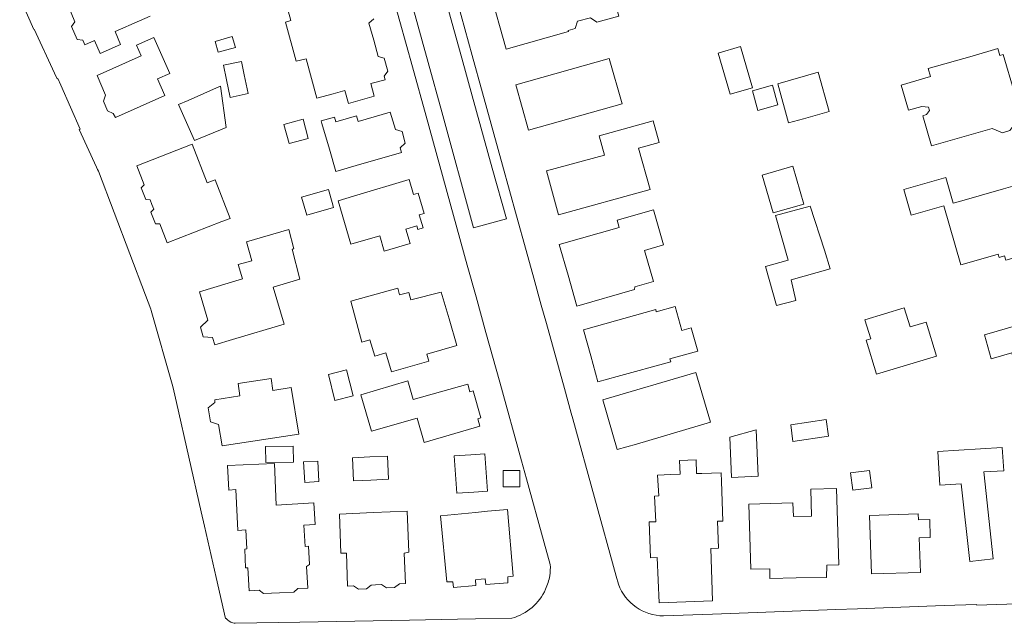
# Model space of a CAD drawing. Header units: metres. Extents: x 183765 to 187731, y 443805 to 446163.
# Tile 31 of 120: x 186721 to 186868, y 444049 to 444140. Entities that reach past the tile are written whole.
import ezdxf

# ---------------------------------------------------------------- set-up
doc = ezdxf.new("R2010")
doc.units = ezdxf.units.M
doc.layers.add('B-WE-OG-TERREIN_ERF-GV', color=7, linetype='Continuous', lineweight=18)
doc.layers.add('B-WE-VH-GESLOTENVERHARDING_ASFALT-GV', color=10, linetype='Continuous', lineweight=18)

msp = doc.modelspace()

# ---------------------------------------------------------------- linework, layer by layer
at = {"layer": 'B-WE-OG-TERREIN_ERF-GV', "flags": 128}
for points in [[(186795.709, 444073.795), (186792.432, 444085.618), (186790.378, 444093.031), (186788.892, 444098.394), (186787.579, 444103.13), (186781.402, 444125.422), (186779.352, 444132.819), (186774.63, 444149.858), (186773.47, 444150.529), (186773.414, 444150.741), (186772.618, 444153.753), (186774.023, 444154.134), (186772.685, 444158.955), (186769.924, 444168.906), (186769.706, 444169.692)], [(186720.542, 444143.222), (186722.679, 444138.43), (186722.729, 444138.491), (186725.749, 444131.876), (186726.13, 444131.042), (186726.23, 444131.081), (186726.682, 444130.06), (186729.587, 444123.506), (186729.461, 444123.466), (186732.05, 444117.809), (186732.219, 444117.44), (186732.321, 444117.216), (186739.4, 444098.623), (186740.198, 444096.528), (186740.257, 444096.317), (186743.457, 444084.934), (186743.633, 444084.309), (186744.026, 444082.572), (186747.731, 444066.192), (186748.223, 444064.014), (186749.964, 444056.316), (186751.347, 444050.204), (186751.443, 444050.205)], [(186740.062, 444140.395), (186738.507, 444139.716), (186734.821, 444138.104), (186735.658, 444136.189), (186732.579, 444134.842), (186731.742, 444136.757), (186730.285, 444136.12), (186730, 444136.823), (186729.131, 444136.932), (186728.292, 444138.882), (186728.823, 444139.565), (186727.677, 444142.251)], [(186786.12, 444142.522), (186788.328, 444134.526), (186789.869, 444128.946), (186792.869, 444118.085), (186794.968, 444110.488), (186796.401, 444105.296), (186797.546, 444101.152), (186798.65, 444097.154), (186799.422, 444094.359), (186802.111, 444084.626), (186803.126, 444080.948), (186803.366, 444080.081), (186809.866, 444056.548), (186810.203, 444055.327)], [(186773.56, 444140.018), (186772.843, 444139.369), (186773.567, 444136.813), (186774.253, 444134.393), (186775.129, 444134.144), (186775.665, 444132.159), (186775.122, 444131.429), (186775.264, 444130.906), (186773.121, 444130.322), (186773.641, 444128.416), (186769.766, 444127.359), (186769.246, 444129.266), (186767.469, 444128.781), (186765.057, 444128.123), (186763.44, 444134.051), (186761.935, 444133.677), (186760.336, 444139.543), (186761.129, 444139.79), (186760.5, 444142.096)], [(186800.001, 444058.305), (186799.108, 444061.528), (186796.454, 444071.106), (186795.709, 444073.795)], [(186816.961, 444050.59), (186824.316, 444050.86), (186830.986, 444051.105), (186842.796, 444051.538), (186846.028, 444051.657), (186859.005, 444052.133), (186863.851, 444052.311), (186863.866, 444052.194), (186868.376, 444052.354), (186886.847, 444053.008), (186894.03, 444053.407), (186894.892, 444053.455)], [(186752.815, 444049.477), (186762.486, 444049.655), (186770.712, 444049.807), (186778.939, 444049.958), (186786.104, 444050.09), (186788.824, 444050.141), (186794.27, 444050.241)]]:
    msp.add_lwpolyline(points, dxfattribs=at)
for points in [[(186790.949, 444144.23), (186799.824, 444146.697), (186800.008, 444146.748), (186799.434, 444148.814), (186807.283, 444150.997), (186810.269, 444140.428), (186806.978, 444139.498), (186806.013, 444140.183), (186804.076, 444139.677), (186803.757, 444138.589), (186802.693, 444138.288), (186802.737, 444138.134), (186793.419, 444135.465)], [(186734.89, 444125.246), (186734.523, 444125.842), (186733.716, 444126.258), (186733.072, 444127.71), (186733.405, 444128.573), (186732.14, 444131.512), (186738.757, 444134.452), (186738.033, 444136.083), (186740.641, 444137.242), (186741.643, 444134.986), (186743.035, 444131.853), (186741.192, 444131.034), (186742.301, 444128.54)], [(186752.388, 444137.384), (186752.858, 444135.746), (186750.282, 444135.007), (186749.812, 444136.645)], [(186825.148, 444134.862), (186828.488, 444135.851), (186830.309, 444129.702), (186826.97, 444128.713)], [(186852.554, 444130.086), (186856.961, 444131.36), (186856.607, 444132.583), (186863.187, 444134.413), (186867.01, 444135.591), (186867.334, 444134.54), (186867.853, 444134.69), (186869.472, 444129.084), (186870.953, 444129.522), (186872.023, 444125.8), (186870.711, 444125.378), (186870.68, 444124.952), (186869.867, 444124.708), (186868.815, 444123.275), (186867.724, 444122.959), (186866.167, 444123.597), (186857.09, 444120.973), (186855.78, 444125.501), (186856.371, 444125.673), (186856.807, 444126.266), (186856.659, 444126.779), (186855.667, 444126.91), (186853.642, 444126.324)], [(186754.174, 444131.621), (186754.763, 444128.821), (186752.055, 444128.251), (186751.501, 444130.884), (186751.045, 444133.056), (186753.753, 444133.626)], [(186808.835, 444134.088), (186810.752, 444127.262), (186796.735, 444123.321), (186794.826, 444130.122)], [(186840.107, 444132.018), (186841.775, 444126.149), (186837.923, 444125.054), (186835.702, 444124.423), (186834.075, 444130.305)], [(186750.489, 444129.901), (186750.61, 444129.954), (186751.474, 444123.757), (186746.722, 444121.806), (186744.342, 444127.175), (186745.749, 444127.799)], [(186830.268, 444129.252), (186833.273, 444130.083), (186834.086, 444127.142), (186831.082, 444126.311)], [(186765.688, 444124.738), (186767.667, 444125.313), (186767.876, 444124.595), (186770.996, 444125.501), (186771.241, 444124.654), (186776.047, 444126.05), (186776.83, 444123.437), (186777.806, 444123.165), (186778.276, 444121.407), (186777.545, 444120.703), (186777.717, 444120.004), (186775.468, 444119.35), (186771.793, 444118.282), (186767.894, 444117.149), (186766.925, 444120.482), (186765.804, 444124.34)], [(186760.123, 444124.198), (186762.997, 444124.968), (186763.357, 444123.628), (186763.765, 444122.105), (186760.891, 444121.335)], [(186814.953, 444114.465), (186801.251, 444110.674), (186799.444, 444117.234), (186808.107, 444119.62), (186807.307, 444122.507), (186815.435, 444124.757), (186816.334, 444121.509), (186813.24, 444120.653)], [(186750.84, 444109.66), (186742.605, 444106.478), (186741.525, 444109.308), (186740.901, 444109.299), (186740.166, 444111.076), (186740.623, 444111.526), (186740.352, 444112.228), (186740.08, 444112.93), (186739.429, 444112.936), (186738.734, 444114.699), (186739.203, 444115.142), (186738.064, 444118.012), (186746.371, 444121.223), (186748.605, 444115.442), (186749.816, 444115.91), (186752.051, 444110.128)], [(186833.382, 444110.963), (186831.761, 444116.621), (186836.337, 444117.932), (186837.958, 444112.274)], [(186768.251, 444112.764), (186770.521, 444113.444), (186778.861, 444115.937), (186779.512, 444113.699), (186780.215, 444113.891), (186781.109, 444110.854), (186780.38, 444110.639), (186780.97, 444108.701), (186780.192, 444108.468), (186780.022, 444109.033), (186778.365, 444108.538), (186779.013, 444106.371), (186775.152, 444105.217), (186774.465, 444107.516), (186770.113, 444106.276)], [(186860.33, 444112.408), (186861.281, 444112.68), (186867.862, 444114.561), (186869.627, 444115.065), (186869.957, 444113.911), (186873.582, 444114.947), (186876.118, 444106.073), (186868.245, 444103.853), (186868.052, 444104.526), (186867.235, 444104.293), (186867.098, 444104.774), (186863.809, 444103.834), (186861.498, 444103.174), (186858.97, 444112.019), (186854.07, 444110.619), (186852.971, 444114.465), (186859.23, 444116.254)], [(186767.539, 444111.747), (186763.531, 444110.597), (186762.759, 444113.29), (186766.766, 444114.44), (186767.326, 444112.488)], [(186814.134, 444105.34), (186815.465, 444100.69), (186812.677, 444099.893), (186812.613, 444099.473), (186803.984, 444097.003), (186802.665, 444101.613), (186801.35, 444106.208), (186810.337, 444108.779), (186810.028, 444109.857), (186815.445, 444111.409), (186816.953, 444106.146)], [(186841.079, 444105.377), (186841.933, 444102.567), (186836.058, 444100.932), (186836.773, 444097.848), (186833.884, 444097.103), (186832.26, 444102.898), (186835.639, 444103.848), (186833.75, 444110.57), (186838.943, 444111.981)], [(186761.359, 444105.493), (186762.497, 444101.041), (186758.502, 444099.847), (186760.159, 444094.304), (186752.413, 444091.996), (186749.752, 444091.191), (186749.428, 444092.28), (186748.033, 444092.386), (186747.617, 444093.845), (186748.699, 444094.89), (186747.458, 444099.143), (186753.905, 444101.071), (186753.265, 444103.212), (186755.319, 444103.791), (186754.498, 444106.612), (186760.865, 444108.48), (186761.618, 444105.566)], [(186784.843, 444095.079), (186786.001, 444091.09), (186781.524, 444089.785), (186781.815, 444088.756), (186776.221, 444087.127), (186775.382, 444090.007), (186773.705, 444089.475), (186772.994, 444091.924), (186771.796, 444091.605), (186770.117, 444097.734), (186777.192, 444099.655), (186777.435, 444098.692), (186778.804, 444099.037), (186779.124, 444097.931), (186783.683, 444099.077)], [(186806.056, 444089.543), (186804.963, 444093.46), (186815.794, 444096.481), (186815.886, 444096.15), (186818.689, 444096.932), (186819.696, 444093.322), (186821.112, 444093.717), (186822.082, 444090.238), (186817.929, 444089.081), (186818.046, 444088.665), (186810.039, 444086.432), (186807.149, 444085.626)], [(186848.001, 444092.091), (186847.137, 444094.951), (186853.022, 444096.729), (186853.885, 444093.868), (186856.301, 444094.598), (186857.839, 444089.505), (186848.863, 444086.794), (186847.325, 444091.887)], [(186869.142, 444089.979), (186866.026, 444089.074), (186865.046, 444092.685), (186873.842, 444095.24), (186874.211, 444093.97), (186875.377, 444094.308), (186879.218, 444095.424), (186881.801, 444086.534), (186880.535, 444086.166), (186880.191, 444085.322), (186878.347, 444084.787), (186877.604, 444085.316), (186876.338, 444084.948), (186877.019, 444082.602), (186876.252, 444081.44), (186873.288, 444080.591), (186872.185, 444081.276), (186871.525, 444083.55), (186871.049, 444083.412)], [(186767.746, 444082.867), (186766.77, 444086.746), (186769.485, 444087.43), (186770.461, 444083.551)], [(186812.905, 444076.33), (186810.021, 444075.502), (186807.885, 444082.94), (186821.796, 444087.048), (186823.994, 444079.606)], [(186758.185, 444086.167), (186758.474, 444084.354), (186761.207, 444084.79), (186762.323, 444077.812), (186750.868, 444076.042), (186750.317, 444079.26), (186749.143, 444079.66), (186748.749, 444081.773), (186749.745, 444082.548), (186749.748, 444082.96), (186753.531, 444083.564), (186753.239, 444085.392)], [(186773.226, 444078.238), (186771.642, 444083.714), (186778.688, 444085.786), (186779.485, 444082.985), (186787.652, 444085.3), (186787.978, 444084.154), (186788.468, 444084.289), (186789.625, 444080.235), (186789.135, 444080.095), (186789.479, 444078.983), (186781.122, 444076.566), (186780.066, 444080.216)], [(186836.356, 444076.718), (186836.046, 444079.224), (186841.304, 444080.01), (186841.678, 444077.514)], [(186831.136, 444071.52), (186827.14, 444071.342), (186826.873, 444077.336), (186830.828, 444078.443)], [(186761.551, 444073.606), (186757.397, 444073.543), (186757.368, 444075.956), (186761.523, 444076.012)], [(186772.999, 444074.397), (186775.607, 444074.512), (186775.759, 444071.046), (186773.152, 444070.932), (186770.545, 444070.817), (186770.392, 444074.282)], [(186788.548, 444069.138), (186785.991, 444068.971), (186785.626, 444074.574), (186788.084, 444074.734), (186790.216, 444074.873), (186790.581, 444069.27)], [(186864.92, 444072.15), (186866.325, 444059.148), (186862.848, 444058.752), (186861.523, 444070.379), (186858.369, 444070.185), (186858.058, 444075.235), (186861.212, 444075.429), (186867.7, 444075.828), (186867.915, 444072.334)], [(186758.687, 444073.425), (186758.94, 444067.178), (186764.589, 444067.503), (186764.775, 444064.257), (186763.112, 444064.161), (186763.302, 444060.997), (186763.79, 444061.026), (186763.953, 444058.3), (186763.502, 444057.99), (186763.697, 444054.75), (186762.22, 444054.706), (186761.605, 444054.146), (186759.473, 444054.047), (186757.063, 444053.936), (186756.426, 444054.417), (186754.886, 444054.35), (186754.715, 444057.784), (186754.384, 444057.766), (186754.237, 444060.597), (186754.576, 444060.615), (186754.422, 444063.457), (186753.192, 444063.401), (186752.912, 444069.504), (186751.885, 444069.436), (186751.661, 444073.098)], [(186763.226, 444070.589), (186763.067, 444073.677), (186765.18, 444073.787), (186765.34, 444070.698)], [(186822.726, 444071.923), (186825.588, 444072.026), (186825.636, 444070.7), (186825.85, 444064.785), (186825.038, 444064.755), (186825.185, 444060.739), (186824.033, 444060.695), (186824.316, 444052.836), (186820.31, 444052.685), (186816.303, 444052.533), (186816.013, 444059.354), (186815.003, 444059.297), (186814.806, 444064.661), (186815.816, 444064.698), (186815.636, 444068.546), (186816.256, 444068.574), (186816.088, 444071.646), (186818.085, 444071.755), (186819.435, 444071.804), (186819.36, 444073.879), (186821.848, 444073.969), (186821.923, 444071.894)], [(186792.946, 444069.931), (186792.946, 444072.359), (186795.429, 444072.359), (186795.429, 444069.931)], [(186848.159, 444069.787), (186845.31, 444069.402), (186844.96, 444071.997), (186847.809, 444072.381)], [(186836.437, 444065.464), (186839.134, 444065.531), (186839.015, 444069.56), (186842.859, 444069.679), (186843.243, 444058.227), (186841.399, 444058.165), (186841.369, 444056.362), (186836.808, 444056.282), (186832.908, 444056.213), (186832.893, 444057.658), (186830.035, 444057.577), (186829.757, 444067.311), (186836.341, 444067.519)], [(186773.854, 444055.229), (186773.199, 444055.194), (186772.497, 444054.653), (186771.302, 444054.6), (186770.537, 444055.085), (186769.649, 444055.051), (186769.477, 444060.008), (186768.636, 444059.988), (186768.42, 444065.84), (186773.492, 444066.063), (186778.563, 444066.286), (186778.828, 444060.153), (186778.139, 444059.978), (186778.303, 444055.42), (186777.42, 444055.388), (186776.699, 444054.838), (186775.488, 444054.788), (186774.717, 444055.275)], [(186789.63, 444056.08), (186788.805, 444055.999), (186788.835, 444055.149), (186785.502, 444054.864), (186785.405, 444055.704), (186784.525, 444055.688), (186783.588, 444065.581), (186788.8, 444066.096), (186790.628, 444066.277), (186793.617, 444066.531), (186794.463, 444056.551), (186793.642, 444056.415), (186793.67, 444055.559), (186790.363, 444055.294), (186790.241, 444056.14)], [(186856.85, 444065.047), (186856.924, 444062.321), (186855.25, 444062.262), (186855.431, 444057.077), (186848.132, 444056.869), (186847.826, 444065.608), (186855.124, 444065.864), (186855.154, 444064.987)]]:
    msp.add_lwpolyline(points, close=True, dxfattribs=at)
at = {"layer": 'B-WE-OG-TERREIN_ERF-GV'}
for points in [[(186799.915, 444056.599, 0.0539085), (186800.001, 444058.305)], [(186799.309, 444054.586, 0.0667102), (186799.915, 444056.599)], [(186810.203, 444055.327, 0.3108572), (186816.961, 444050.59)], [(186794.27, 444050.241, 0.220603), (186799.309, 444054.586)], [(186751.443, 444050.205, 0.1631189), (186752.478, 444049.533)], [(186752.478, 444049.533, 0.0418664), (186752.815, 444049.477)]]:
    msp.add_lwpolyline(points, format="xyb", dxfattribs=at)
at = {"layer": 'B-WE-VH-GESLOTENVERHARDING_ASFALT-GV', "flags": 128}
msp.add_lwpolyline([(186779.117, 444148.353), (186777.745, 444147.959), (186781.718, 444133.474), (186783.748, 444126.072), (186788.506, 444108.721), (186793.434, 444110.064), (186791.323, 444117.675), (186788.327, 444128.475), (186786.765, 444134.104), (186784.565, 444142.034)], dxfattribs=at)

doc.saveas('drawing.dxf')
